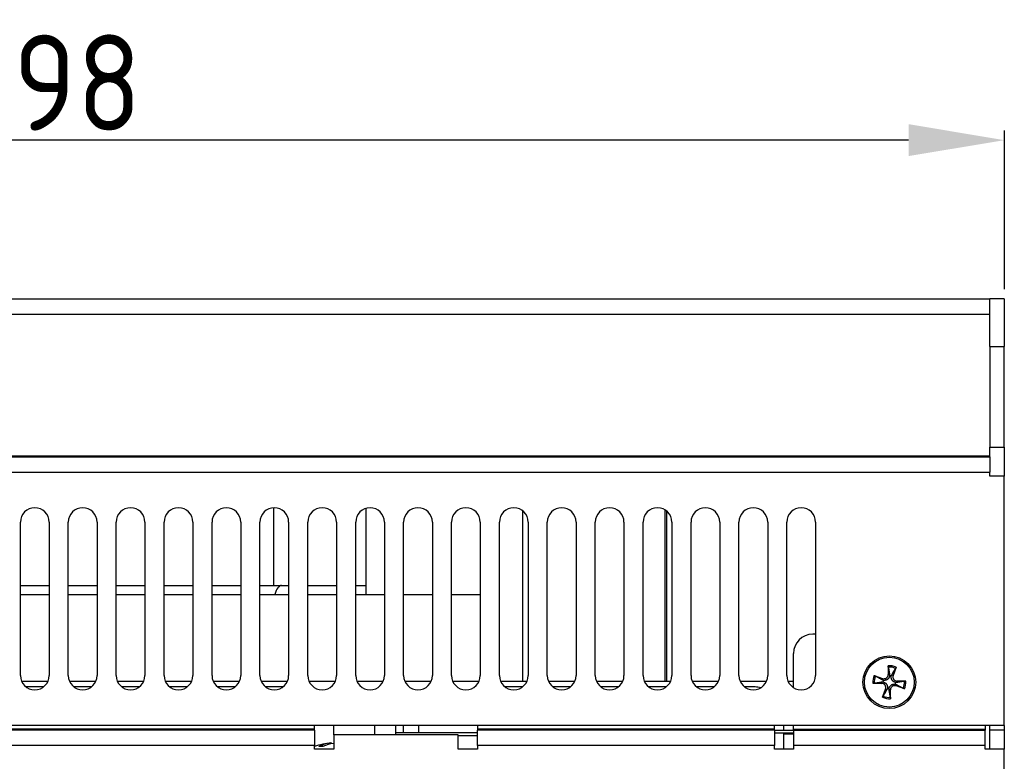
# Model space of a CAD drawing. Extents: x 2664 to 3343, y -1898 to 249.
# Tile 6 of 91: x 3012 to 3115, y -1803 to -1725. Entities that reach past the tile are written whole.
import ezdxf

# ---------------------------------------------------------------- set-up
doc = ezdxf.new("R2010")
doc.units = 0
doc.layers.get('0').update_dxf_attribs({"linetype": 'CONTINUOUS'})
doc.layers.get('DEFPOINTS').update_dxf_attribs({"color": 8, "linetype": 'CONTINUOUS'})
doc.layers.add('可見__ISO_', color=7, linetype='CONTINUOUS')
doc.layers.add('窄部可見__ISO_', color=7, linetype='CONTINUOUS')
doc.styles.add('DIMEMSIONS', font='isocp.shx', dxfattribs={"bigfont": 'chineset.shx'})
doc.dimstyles.new('ISO-25', dxfattribs={"dimtxt": 5, "dimasz": 5, "dimexe": 1, "dimexo": 1, "dimgap": 1, "dimtad": 1, "dimtxsty": 'DIMEMSIONS', "dimcen": 0, "dimclrd": 2, "dimclre": 2, "dimclrt": 2, "dimazin": 3, "dimtfac": 1, "dimtmove": 0, "dimatfit": 3})

# ---------------------------------------------------------------- blocks, each defined once
blk = doc.blocks.new('*D11')
at = {"color": 2}
for p, q in [((2916.83, -1754.93), (2916.83, -1736.95)), ((3114.83, -1753.49), (3114.83, -1736.95)), ((3104.83, -1737.95), (2926.83, -1737.95))]:
    blk.add_line(p, q, dxfattribs=at)
for points in [[(2926.83, -1736.28), (2926.83, -1739.61), (2916.83, -1737.95)], [(3104.83, -1736.28), (3104.83, -1739.61), (3114.83, -1737.95)]]:
    blk.add_solid(points, dxfattribs=at)
at = {"layer": 'DEFPOINTS', "color": 0}
for p in [(2916.83, -1737.95), (3114.83, -1754.49), (2916.83, -1755.93)]:
    blk.add_point(p, dxfattribs=at)
at = {"color": 2, "insert": (3015.83, -1731.95), "char_height": 10, "attachment_point": 5, "style": 'DIMEMSIONS'}
blk.add_mtext('198', dxfattribs=at)

msp = doc.modelspace()

# ---------------------------------------------------------------- linework, layer by layer
at = {"layer": '可見__ISO_'}
for p, q in [((2936.326, -1754.486), (3113.326, -1754.486)), ((3114.826, -1754.486), (3113.326, -1754.486)), ((3113.326, -1759.486), (3113.326, -1754.486)), ((3114.826, -1754.486), (3114.826, -1759.486)), ((3113.326, -1759.486), (3113.326, -1769.986)), ((3114.826, -1769.986), (3114.826, -1759.486)), ((3113.326, -1769.986), (3114.826, -1769.986)), ((3113.326, -1770.986), (3113.326, -1769.986)), ((3114.826, -1769.986), (3114.826, -1772.986)), ((2936.326, -1770.986), (3113.326, -1770.986)), ((3113.326, -1770.986), (3113.326, -1772.586)), ((3113.326, -1772.986), (3113.326, -1772.586)), ((3114.826, -1772.986), (3113.326, -1772.986)), ((3114.826, -1798.986), (3114.826, -1772.986)), ((3038.576, -1784.386), (3038.576, -1776.287)), ((3048.227, -1785.336), (3048.227, -1776.34)), ((3064.577, -1794.386), (3064.577, -1776.626)), ((3079.427, -1794.386), (3079.427, -1776.518)), ((3079.618, -1794.386), (3079.618, -1776.661)), ((3012.126, -1793.786), (3012.126, -1777.786)), ((3015.126, -1777.786), (3015.126, -1793.786)), ((3017.126, -1793.786), (3017.126, -1777.786)), ((3020.126, -1777.786), (3020.126, -1793.786)), ((3022.126, -1793.786), (3022.126, -1777.786)), ((3025.126, -1777.786), (3025.126, -1793.786)), ((3027.126, -1793.786), (3027.126, -1777.786)), ((3030.126, -1777.786), (3030.126, -1793.786)), ((3032.126, -1793.786), (3032.126, -1777.786)), ((3035.126, -1777.786), (3035.126, -1793.786)), ((3037.126, -1793.786), (3037.126, -1777.786)), ((3040.126, -1777.786), (3040.126, -1793.786)), ((3042.126, -1793.786), (3042.126, -1777.786)), ((3045.126, -1777.786), (3045.126, -1793.786)), ((3047.126, -1793.786), (3047.126, -1777.786)), ((3050.126, -1777.786), (3050.126, -1793.786)), ((3052.126, -1793.786), (3052.126, -1777.786)), ((3055.126, -1777.786), (3055.126, -1793.786)), ((3057.126, -1793.786), (3057.126, -1777.786)), ((3060.126, -1777.786), (3060.126, -1793.786)), ((3062.126, -1793.786), (3062.126, -1777.786)), ((3065.126, -1777.786), (3065.126, -1793.786)), ((3067.126, -1793.786), (3067.126, -1777.786)), ((3070.126, -1777.786), (3070.126, -1793.786)), ((3072.126, -1793.786), (3072.126, -1777.786)), ((3075.126, -1777.786), (3075.126, -1793.786)), ((3077.126, -1793.786), (3077.126, -1777.786)), ((3080.126, -1777.786), (3080.126, -1793.786)), ((3082.126, -1793.786), (3082.126, -1777.786)), ((3085.126, -1777.786), (3085.126, -1793.786)), ((3087.126, -1793.786), (3087.126, -1777.786)), ((3090.126, -1777.786), (3090.126, -1793.786)), ((3092.126, -1793.786), (3092.126, -1777.786)), ((3095.126, -1777.786), (3095.126, -1793.786)), ((3012.126, -1784.386), (3015.126, -1784.386)), ((3017.126, -1784.386), (3020.126, -1784.386)), ((3022.126, -1784.386), (3025.126, -1784.386)), ((3027.126, -1784.386), (3030.126, -1784.386)), ((3032.126, -1784.386), (3035.126, -1784.386)), ((3037.126, -1784.386), (3039.396, -1784.386)), ((3039.396, -1784.386), (3040.126, -1784.386)), ((3042.126, -1784.386), (3045.126, -1784.386)), ((3047.126, -1784.386), (3048.227, -1784.386)), ((3012.126, -1785.336), (3015.126, -1785.336)), ((3017.126, -1785.336), (3020.126, -1785.336)), ((3022.126, -1785.336), (3025.126, -1785.336)), ((3027.126, -1785.336), (3030.126, -1785.336)), ((3032.126, -1785.336), (3035.126, -1785.336)), ((3037.126, -1785.336), (3040.126, -1785.336)), ((3042.126, -1785.336), (3045.126, -1785.336)), ((3047.126, -1785.336), (3050.126, -1785.336)), ((3052.126, -1785.336), (3055.126, -1785.336)), ((3057.126, -1785.336), (3060.126, -1785.336)), ((3095.126, -1789.486), (3094.826, -1789.486)), ((3092.826, -1795.055), (3092.826, -1791.486)), ((3102.715, -1792.767), (3102.706, -1793.682)), ((3103.525, -1792.911), (3103.217, -1793.773)), ((3012.251, -1794.386), (3015.001, -1794.386)), ((3017.251, -1794.386), (3020.001, -1794.386)), ((3022.251, -1794.386), (3025.001, -1794.386)), ((3027.251, -1794.386), (3030.001, -1794.386)), ((3032.251, -1794.386), (3035.001, -1794.386)), ((3037.251, -1794.386), (3040.001, -1794.386)), ((3042.251, -1794.386), (3045.001, -1794.386)), ((3047.251, -1794.386), (3050.001, -1794.386)), ((3052.251, -1794.386), (3055.001, -1794.386)), ((3057.251, -1794.386), (3060.001, -1794.386)), ((3062.251, -1794.386), (3065.001, -1794.386)), ((3067.251, -1794.386), (3070.001, -1794.386)), ((3072.251, -1794.386), (3075.001, -1794.386)), ((3077.251, -1794.386), (3080.001, -1794.386)), ((3082.251, -1794.386), (3085.001, -1794.386)), ((3087.251, -1794.386), (3090.001, -1794.386)), ((3092.251, -1794.386), (3092.826, -1794.386)), ((3101.251, -1793.787), (3102.114, -1794.095)), ((3104.545, -1794.375), (3103.63, -1794.366)), ((3014.526, -1794.986), (3012.726, -1794.986)), ((3019.526, -1794.986), (3017.726, -1794.986)), ((3024.526, -1794.986), (3022.726, -1794.986)), ((3029.526, -1794.986), (3027.726, -1794.986)), ((3034.526, -1794.986), (3032.726, -1794.986)), ((3039.526, -1794.986), (3037.726, -1794.986)), ((3064.526, -1794.986), (3062.726, -1794.986)), ((3069.526, -1794.986), (3067.726, -1794.986)), ((3074.526, -1794.986), (3072.726, -1794.986)), ((3079.526, -1794.986), (3077.726, -1794.986)), ((3084.526, -1794.986), (3082.726, -1794.986)), ((3088.826, -1794.986), (3087.726, -1794.986)), ((3101.107, -1794.597), (3102.022, -1794.606)), ((3102.127, -1796.061), (3102.436, -1795.198)), ((3102.937, -1796.205), (3102.946, -1795.289)), ((3104.401, -1795.184), (3103.539, -1794.876)), ((3114.826, -1798.986), (2936.326, -1798.986)), ((3042.826, -1799.486), (2989.826, -1799.486)), ((3042.826, -1799.386), (3042.826, -1798.986)), ((3042.826, -1799.486), (3042.826, -1799.386)), ((3042.826, -1799.486), (3042.826, -1801.086)), ((3051.326, -1799.986), (3051.326, -1798.986)), ((3052.126, -1799.767), (3052.126, -1798.986)), ((3053.719, -1799.767), (3053.719, -1798.986)), ((3059.826, -1798.986), (3059.826, -1799.386)), ((3059.826, -1799.386), (3059.826, -1799.486)), ((3059.826, -1801.086), (3059.826, -1799.486)), ((3090.826, -1799.486), (3059.826, -1799.486)), ((3090.826, -1799.386), (3090.826, -1798.986)), ((3090.826, -1799.486), (3090.826, -1799.386)), ((3090.826, -1799.486), (3090.826, -1801.086)), ((3090.826, -1799.486), (3092.826, -1799.486)), ((3091.826, -1799.486), (3091.826, -1798.986)), ((3092.826, -1799.386), (3092.826, -1798.986)), ((3092.826, -1799.486), (3092.826, -1799.386)), ((3092.826, -1799.486), (3092.826, -1801.086)), ((3092.826, -1799.486), (3112.826, -1799.486)), ((3112.826, -1798.986), (3112.826, -1799.386)), ((3112.826, -1799.386), (3112.826, -1799.486)), ((3112.826, -1801.086), (3112.826, -1799.486)), ((3113.326, -1799.486), (3113.326, -1798.986)), ((3114.826, -1799.486), (3113.326, -1799.486)), ((3113.326, -1801.486), (3113.326, -1799.486)), ((3114.826, -1798.986), (3114.826, -1799.486)), ((3114.826, -1799.486), (3114.826, -1801.486)), ((3057.826, -1799.986), (3044.826, -1799.986)), ((3044.826, -1799.986), (3044.826, -1801.486)), ((3059.826, -1799.767), (3051.326, -1799.767)), ((3057.826, -1801.486), (3057.826, -1799.986)), ((3059.826, -1800.067), (3057.826, -1800.067)), ((3092.826, -1799.786), (3090.826, -1799.786)), ((3091.826, -1801.486), (3091.826, -1799.786)), ((3042.826, -1801.486), (3042.826, -1801.086)), ((3044.826, -1801.486), (3042.826, -1801.486)), ((3043.705, -1801.172), (3043.338, -1801.172)), ((3044.566, -1800.822), (3044.574, -1800.911)), ((3059.826, -1801.486), (3057.826, -1801.486)), ((3059.826, -1801.086), (3059.826, -1801.486)), ((3090.826, -1801.486), (3090.826, -1801.086)), ((3092.826, -1801.486), (3090.826, -1801.486)), ((3092.826, -1801.086), (3092.826, -1801.486)), ((3112.826, -1801.486), (3112.826, -1801.086)), ((3114.826, -1801.486), (3112.826, -1801.486)), ((3114.826, -1859.886), (3114.826, -1801.486))]:
    msp.add_line(p, q, dxfattribs=at)
at = {"layer": '可見__ISO_', "flags": 128}
for points in [[(3102.721, -1792.908), (3102.721, -1792.904), (3102.72, -1792.901), (3102.72, -1792.897), (3102.719, -1792.892), (3102.719, -1792.888), (3102.718, -1792.883), (3102.718, -1792.878), (3102.717, -1792.873), (3102.717, -1792.868), (3102.717, -1792.862), (3102.716, -1792.856), (3102.716, -1792.849), (3102.716, -1792.843), (3102.716, -1792.837), (3102.715, -1792.83), (3102.715, -1792.824), (3102.715, -1792.817), (3102.715, -1792.81), (3102.715, -1792.803), (3102.715, -1792.796), (3102.715, -1792.788), (3102.715, -1792.781), (3102.715, -1792.774), (3102.715, -1792.767)], [(3102.721, -1792.908), (3102.729, -1792.953), (3102.736, -1792.996), (3102.743, -1793.038), (3102.75, -1793.079), (3102.756, -1793.118), (3102.763, -1793.156), (3102.769, -1793.193), (3102.775, -1793.229), (3102.781, -1793.264), (3102.786, -1793.297), (3102.792, -1793.33), (3102.797, -1793.362), (3102.802, -1793.393), (3102.807, -1793.423), (3102.812, -1793.452), (3102.817, -1793.481), (3102.821, -1793.508), (3102.826, -1793.535), (3102.83, -1793.562), (3102.834, -1793.587), (3102.838, -1793.612), (3102.842, -1793.637), (3102.846, -1793.66), (3102.85, -1793.684)], [(3103.081, -1793.725), (3103.092, -1793.704), (3103.104, -1793.683), (3103.116, -1793.662), (3103.129, -1793.64), (3103.142, -1793.617), (3103.155, -1793.594), (3103.168, -1793.57), (3103.182, -1793.546), (3103.197, -1793.521), (3103.211, -1793.495), (3103.226, -1793.468), (3103.242, -1793.441), (3103.258, -1793.413), (3103.274, -1793.384), (3103.291, -1793.355), (3103.309, -1793.324), (3103.327, -1793.293), (3103.345, -1793.26), (3103.364, -1793.226), (3103.384, -1793.192), (3103.404, -1793.156), (3103.426, -1793.119), (3103.447, -1793.081), (3103.47, -1793.041)], [(3103.525, -1792.911), (3103.522, -1792.918), (3103.52, -1792.924), (3103.517, -1792.931), (3103.515, -1792.938), (3103.512, -1792.945), (3103.51, -1792.952), (3103.507, -1792.958), (3103.505, -1792.965), (3103.502, -1792.971), (3103.5, -1792.976), (3103.497, -1792.982), (3103.495, -1792.988), (3103.492, -1792.994), (3103.49, -1793), (3103.488, -1793.005), (3103.485, -1793.01), (3103.483, -1793.015), (3103.481, -1793.019), (3103.479, -1793.023), (3103.477, -1793.027), (3103.475, -1793.031), (3103.473, -1793.035), (3103.472, -1793.038), (3103.47, -1793.041)], [(3101.251, -1793.787), (3101.258, -1793.79), (3101.265, -1793.792), (3101.271, -1793.795), (3101.278, -1793.797), (3101.285, -1793.8), (3101.292, -1793.802), (3101.299, -1793.805), (3101.305, -1793.807), (3101.311, -1793.81), (3101.317, -1793.812), (3101.323, -1793.815), (3101.329, -1793.817), (3101.334, -1793.819), (3101.34, -1793.822), (3101.345, -1793.824), (3101.35, -1793.826), (3101.355, -1793.829), (3101.359, -1793.831), (3101.364, -1793.833), (3101.368, -1793.835), (3101.372, -1793.837), (3101.375, -1793.838), (3101.379, -1793.84), (3101.382, -1793.842)], [(3102.065, -1794.231), (3102.044, -1794.22), (3102.024, -1794.208), (3102.002, -1794.195), (3101.98, -1794.183), (3101.957, -1794.17), (3101.934, -1794.157), (3101.91, -1794.143), (3101.886, -1794.129), (3101.861, -1794.115), (3101.835, -1794.101), (3101.809, -1794.085), (3101.781, -1794.07), (3101.753, -1794.054), (3101.725, -1794.038), (3101.695, -1794.021), (3101.664, -1794.003), (3101.633, -1793.985), (3101.6, -1793.967), (3101.567, -1793.947), (3101.532, -1793.928), (3101.496, -1793.907), (3101.459, -1793.886), (3101.421, -1793.864), (3101.382, -1793.842)], [(3102.193, -1794.286), (3102.187, -1794.284), (3102.182, -1794.282), (3102.176, -1794.281), (3102.171, -1794.279), (3102.166, -1794.277), (3102.16, -1794.275), (3102.155, -1794.273), (3102.15, -1794.271), (3102.144, -1794.269), (3102.139, -1794.267), (3102.134, -1794.265), (3102.128, -1794.263), (3102.123, -1794.26), (3102.118, -1794.258), (3102.112, -1794.255), (3102.107, -1794.253), (3102.102, -1794.251), (3102.096, -1794.248), (3102.091, -1794.245), (3102.086, -1794.243), (3102.081, -1794.24), (3102.075, -1794.237), (3102.07, -1794.234), (3102.065, -1794.231)], [(3102.857, -1793.822), (3102.849, -1793.858), (3102.839, -1793.893), (3102.827, -1793.927), (3102.812, -1793.962), (3102.795, -1793.995), (3102.777, -1794.027), (3102.756, -1794.058), (3102.733, -1794.087), (3102.708, -1794.116), (3102.681, -1794.143), (3102.652, -1794.168), (3102.621, -1794.191), (3102.588, -1794.213), (3102.554, -1794.231), (3102.519, -1794.247), (3102.484, -1794.261), (3102.449, -1794.272), (3102.412, -1794.281), (3102.376, -1794.287), (3102.339, -1794.292), (3102.302, -1794.293), (3102.265, -1794.293), (3102.229, -1794.29), (3102.193, -1794.286)], [(3102.85, -1793.684), (3102.851, -1793.69), (3102.852, -1793.695), (3102.853, -1793.701), (3102.854, -1793.707), (3102.854, -1793.713), (3102.855, -1793.719), (3102.856, -1793.725), (3102.856, -1793.731), (3102.857, -1793.737), (3102.857, -1793.742), (3102.857, -1793.748), (3102.858, -1793.754), (3102.858, -1793.76), (3102.858, -1793.766), (3102.858, -1793.771), (3102.858, -1793.777), (3102.858, -1793.783), (3102.858, -1793.788), (3102.858, -1793.794), (3102.858, -1793.8), (3102.858, -1793.805), (3102.858, -1793.811), (3102.858, -1793.817), (3102.857, -1793.822)], [(3103.49, -1794.517), (3103.454, -1794.509), (3103.419, -1794.499), (3103.384, -1794.486), (3103.35, -1794.472), (3103.317, -1794.455), (3103.285, -1794.437), (3103.254, -1794.416), (3103.224, -1794.393), (3103.196, -1794.368), (3103.169, -1794.341), (3103.144, -1794.312), (3103.12, -1794.281), (3103.099, -1794.248), (3103.08, -1794.214), (3103.064, -1794.179), (3103.051, -1794.144), (3103.04, -1794.108), (3103.031, -1794.072), (3103.024, -1794.036), (3103.02, -1793.999), (3103.018, -1793.962), (3103.019, -1793.925), (3103.021, -1793.888), (3103.026, -1793.852)], [(3103.026, -1793.852), (3103.028, -1793.847), (3103.029, -1793.842), (3103.031, -1793.836), (3103.033, -1793.831), (3103.035, -1793.826), (3103.037, -1793.82), (3103.039, -1793.815), (3103.041, -1793.81), (3103.043, -1793.804), (3103.045, -1793.799), (3103.047, -1793.794), (3103.049, -1793.788), (3103.052, -1793.783), (3103.054, -1793.778), (3103.056, -1793.772), (3103.059, -1793.767), (3103.061, -1793.762), (3103.064, -1793.756), (3103.067, -1793.751), (3103.069, -1793.746), (3103.072, -1793.74), (3103.075, -1793.735), (3103.078, -1793.73), (3103.081, -1793.725)], [(3104.404, -1794.381), (3104.359, -1794.388), (3104.316, -1794.396), (3104.274, -1794.403), (3104.233, -1794.409), (3104.194, -1794.416), (3104.156, -1794.422), (3104.119, -1794.429), (3104.083, -1794.435), (3104.048, -1794.44), (3104.015, -1794.446), (3103.982, -1794.451), (3103.95, -1794.457), (3103.919, -1794.462), (3103.889, -1794.467), (3103.86, -1794.472), (3103.831, -1794.476), (3103.804, -1794.481), (3103.777, -1794.485), (3103.75, -1794.49), (3103.725, -1794.494), (3103.7, -1794.498), (3103.675, -1794.502), (3103.651, -1794.506), (3103.628, -1794.51)], [(3104.404, -1794.381), (3104.407, -1794.38), (3104.411, -1794.38), (3104.415, -1794.379), (3104.42, -1794.379), (3104.424, -1794.378), (3104.429, -1794.378), (3104.434, -1794.378), (3104.439, -1794.377), (3104.444, -1794.377), (3104.45, -1794.377), (3104.456, -1794.376), (3104.462, -1794.376), (3104.469, -1794.376), (3104.475, -1794.375), (3104.482, -1794.375), (3104.488, -1794.375), (3104.495, -1794.375), (3104.502, -1794.375), (3104.509, -1794.375), (3104.516, -1794.375), (3104.524, -1794.375), (3104.531, -1794.375), (3104.538, -1794.375), (3104.545, -1794.375)], [(3101.248, -1794.591), (3101.245, -1794.591), (3101.241, -1794.592), (3101.237, -1794.592), (3101.232, -1794.593), (3101.228, -1794.593), (3101.223, -1794.594), (3101.218, -1794.594), (3101.213, -1794.594), (3101.208, -1794.595), (3101.202, -1794.595), (3101.196, -1794.595), (3101.19, -1794.596), (3101.183, -1794.596), (3101.177, -1794.596), (3101.17, -1794.596), (3101.164, -1794.597), (3101.157, -1794.597), (3101.15, -1794.597), (3101.143, -1794.597), (3101.136, -1794.597), (3101.128, -1794.597), (3101.121, -1794.597), (3101.114, -1794.597), (3101.107, -1794.597)], [(3101.248, -1794.591), (3101.293, -1794.583), (3101.336, -1794.576), (3101.378, -1794.569), (3101.419, -1794.562), (3101.458, -1794.556), (3101.496, -1794.549), (3101.533, -1794.543), (3101.569, -1794.537), (3101.604, -1794.531), (3101.637, -1794.526), (3101.67, -1794.52), (3101.702, -1794.515), (3101.733, -1794.51), (3101.763, -1794.505), (3101.792, -1794.5), (3101.821, -1794.495), (3101.849, -1794.491), (3101.876, -1794.486), (3101.902, -1794.482), (3101.927, -1794.478), (3101.952, -1794.473), (3101.977, -1794.469), (3102.001, -1794.465), (3102.024, -1794.462)], [(3102.024, -1794.462), (3102.03, -1794.461), (3102.036, -1794.46), (3102.042, -1794.459), (3102.047, -1794.458), (3102.053, -1794.457), (3102.059, -1794.457), (3102.065, -1794.456), (3102.071, -1794.456), (3102.077, -1794.455), (3102.083, -1794.455), (3102.088, -1794.454), (3102.094, -1794.454), (3102.1, -1794.454), (3102.106, -1794.454), (3102.111, -1794.454), (3102.117, -1794.453), (3102.123, -1794.453), (3102.129, -1794.453), (3102.134, -1794.453), (3102.14, -1794.454), (3102.146, -1794.454), (3102.151, -1794.454), (3102.157, -1794.454), (3102.162, -1794.455)], [(3102.162, -1794.455), (3102.198, -1794.463), (3102.233, -1794.473), (3102.268, -1794.485), (3102.302, -1794.5), (3102.335, -1794.516), (3102.367, -1794.535), (3102.398, -1794.556), (3102.428, -1794.579), (3102.456, -1794.604), (3102.483, -1794.631), (3102.508, -1794.66), (3102.532, -1794.691), (3102.553, -1794.724), (3102.572, -1794.758), (3102.588, -1794.792), (3102.601, -1794.828), (3102.612, -1794.863), (3102.621, -1794.9), (3102.628, -1794.936), (3102.632, -1794.973), (3102.634, -1795.01), (3102.633, -1795.047), (3102.631, -1795.083), (3102.626, -1795.119)], [(3102.571, -1795.247), (3102.56, -1795.267), (3102.548, -1795.288), (3102.536, -1795.31), (3102.523, -1795.332), (3102.51, -1795.354), (3102.497, -1795.378), (3102.484, -1795.401), (3102.47, -1795.426), (3102.455, -1795.451), (3102.441, -1795.477), (3102.426, -1795.503), (3102.41, -1795.53), (3102.394, -1795.558), (3102.378, -1795.587), (3102.361, -1795.617), (3102.343, -1795.648), (3102.325, -1795.679), (3102.307, -1795.712), (3102.288, -1795.745), (3102.268, -1795.78), (3102.248, -1795.816), (3102.226, -1795.852), (3102.205, -1795.891), (3102.182, -1795.93)], [(3102.626, -1795.119), (3102.624, -1795.125), (3102.623, -1795.13), (3102.621, -1795.135), (3102.619, -1795.141), (3102.617, -1795.146), (3102.615, -1795.151), (3102.613, -1795.157), (3102.611, -1795.162), (3102.609, -1795.167), (3102.607, -1795.173), (3102.605, -1795.178), (3102.603, -1795.183), (3102.6, -1795.189), (3102.598, -1795.194), (3102.596, -1795.199), (3102.593, -1795.205), (3102.591, -1795.21), (3102.588, -1795.215), (3102.586, -1795.221), (3102.583, -1795.226), (3102.58, -1795.231), (3102.577, -1795.236), (3102.574, -1795.242), (3102.571, -1795.247)], [(3102.802, -1795.288), (3102.801, -1795.282), (3102.8, -1795.276), (3102.799, -1795.27), (3102.798, -1795.264), (3102.798, -1795.258), (3102.797, -1795.253), (3102.796, -1795.247), (3102.796, -1795.241), (3102.795, -1795.235), (3102.795, -1795.229), (3102.795, -1795.223), (3102.794, -1795.218), (3102.794, -1795.212), (3102.794, -1795.206), (3102.794, -1795.2), (3102.794, -1795.195), (3102.794, -1795.189), (3102.794, -1795.183), (3102.794, -1795.178), (3102.794, -1795.172), (3102.794, -1795.166), (3102.794, -1795.161), (3102.794, -1795.155), (3102.795, -1795.149)], [(3102.795, -1795.149), (3102.803, -1795.114), (3102.813, -1795.079), (3102.825, -1795.044), (3102.84, -1795.01), (3102.857, -1794.977), (3102.875, -1794.945), (3102.896, -1794.914), (3102.919, -1794.884), (3102.944, -1794.856), (3102.971, -1794.829), (3103, -1794.804), (3103.031, -1794.78), (3103.064, -1794.759), (3103.098, -1794.74), (3103.133, -1794.724), (3103.168, -1794.711), (3103.204, -1794.7), (3103.24, -1794.691), (3103.276, -1794.684), (3103.313, -1794.68), (3103.35, -1794.678), (3103.387, -1794.679), (3103.423, -1794.681), (3103.46, -1794.686)], [(3102.931, -1796.064), (3102.923, -1796.019), (3102.916, -1795.975), (3102.909, -1795.934), (3102.902, -1795.893), (3102.896, -1795.854), (3102.889, -1795.816), (3102.883, -1795.779), (3102.877, -1795.743), (3102.872, -1795.708), (3102.866, -1795.674), (3102.86, -1795.642), (3102.855, -1795.61), (3102.85, -1795.579), (3102.845, -1795.549), (3102.84, -1795.52), (3102.835, -1795.491), (3102.831, -1795.463), (3102.826, -1795.436), (3102.822, -1795.41), (3102.818, -1795.384), (3102.814, -1795.359), (3102.81, -1795.335), (3102.806, -1795.311), (3102.802, -1795.288)], [(3103.46, -1794.686), (3103.465, -1794.688), (3103.47, -1794.689), (3103.476, -1794.691), (3103.481, -1794.693), (3103.486, -1794.695), (3103.492, -1794.697), (3103.497, -1794.698), (3103.502, -1794.7), (3103.508, -1794.703), (3103.513, -1794.705), (3103.518, -1794.707), (3103.524, -1794.709), (3103.529, -1794.711), (3103.534, -1794.714), (3103.54, -1794.716), (3103.545, -1794.719), (3103.55, -1794.721), (3103.556, -1794.724), (3103.561, -1794.726), (3103.566, -1794.729), (3103.571, -1794.732), (3103.577, -1794.735), (3103.582, -1794.737), (3103.587, -1794.74)], [(3103.628, -1794.51), (3103.622, -1794.511), (3103.616, -1794.512), (3103.61, -1794.513), (3103.605, -1794.513), (3103.599, -1794.514), (3103.593, -1794.515), (3103.587, -1794.515), (3103.581, -1794.516), (3103.575, -1794.516), (3103.569, -1794.517), (3103.564, -1794.517), (3103.558, -1794.517), (3103.552, -1794.518), (3103.546, -1794.518), (3103.541, -1794.518), (3103.535, -1794.518), (3103.529, -1794.518), (3103.523, -1794.518), (3103.518, -1794.518), (3103.512, -1794.518), (3103.506, -1794.518), (3103.501, -1794.518), (3103.495, -1794.517), (3103.49, -1794.517)], [(3103.587, -1794.74), (3103.608, -1794.752), (3103.629, -1794.764), (3103.65, -1794.776), (3103.672, -1794.789), (3103.695, -1794.802), (3103.718, -1794.815), (3103.742, -1794.828), (3103.766, -1794.842), (3103.791, -1794.856), (3103.817, -1794.871), (3103.843, -1794.886), (3103.871, -1794.902), (3103.899, -1794.918), (3103.927, -1794.934), (3103.957, -1794.951), (3103.988, -1794.968), (3104.019, -1794.986), (3104.052, -1795.005), (3104.085, -1795.024), (3104.12, -1795.044), (3104.156, -1795.064), (3104.193, -1795.085), (3104.231, -1795.107), (3104.27, -1795.13)], [(3104.401, -1795.184), (3104.394, -1795.182), (3104.387, -1795.18), (3104.381, -1795.177), (3104.374, -1795.174), (3104.367, -1795.172), (3104.36, -1795.169), (3104.354, -1795.167), (3104.347, -1795.164), (3104.341, -1795.162), (3104.335, -1795.16), (3104.329, -1795.157), (3104.323, -1795.155), (3104.318, -1795.152), (3104.312, -1795.15), (3104.307, -1795.147), (3104.302, -1795.145), (3104.297, -1795.143), (3104.293, -1795.141), (3104.288, -1795.139), (3104.284, -1795.137), (3104.28, -1795.135), (3104.277, -1795.133), (3104.273, -1795.131), (3104.27, -1795.13)], [(3102.127, -1796.061), (3102.13, -1796.054), (3102.132, -1796.047), (3102.135, -1796.04), (3102.137, -1796.033), (3102.14, -1796.027), (3102.143, -1796.02), (3102.145, -1796.013), (3102.148, -1796.007), (3102.15, -1796.001), (3102.152, -1795.995), (3102.155, -1795.989), (3102.157, -1795.983), (3102.16, -1795.978), (3102.162, -1795.972), (3102.164, -1795.967), (3102.167, -1795.962), (3102.169, -1795.957), (3102.171, -1795.953), (3102.173, -1795.948), (3102.175, -1795.944), (3102.177, -1795.94), (3102.179, -1795.937), (3102.18, -1795.933), (3102.182, -1795.93)], [(3102.931, -1796.064), (3102.931, -1796.067), (3102.932, -1796.071), (3102.932, -1796.075), (3102.933, -1796.079), (3102.933, -1796.084), (3102.934, -1796.089), (3102.934, -1796.093), (3102.935, -1796.099), (3102.935, -1796.104), (3102.935, -1796.11), (3102.936, -1796.116), (3102.936, -1796.122), (3102.936, -1796.129), (3102.936, -1796.135), (3102.937, -1796.141), (3102.937, -1796.148), (3102.937, -1796.155), (3102.937, -1796.162), (3102.937, -1796.169), (3102.937, -1796.176), (3102.937, -1796.183), (3102.937, -1796.191), (3102.937, -1796.198), (3102.937, -1796.205)], [(3043.312, -1801.178), (3043.313, -1801.177), (3043.314, -1801.177), (3043.315, -1801.176), (3043.316, -1801.176), (3043.317, -1801.176), (3043.318, -1801.175), (3043.319, -1801.175), (3043.32, -1801.174), (3043.322, -1801.174), (3043.323, -1801.174), (3043.324, -1801.174), (3043.325, -1801.173), (3043.326, -1801.173), (3043.327, -1801.173), (3043.328, -1801.173), (3043.33, -1801.172), (3043.331, -1801.172), (3043.332, -1801.172), (3043.333, -1801.172), (3043.334, -1801.172), (3043.335, -1801.172), (3043.336, -1801.172), (3043.337, -1801.172), (3043.338, -1801.172)], [(3044.566, -1800.822), (3044.566, -1800.822), (3044.565, -1800.822), (3044.564, -1800.822), (3044.563, -1800.822), (3044.561, -1800.822), (3044.559, -1800.823), (3044.557, -1800.823), (3044.554, -1800.823), (3044.551, -1800.824), (3044.547, -1800.824), (3044.543, -1800.825), (3044.539, -1800.825), (3044.534, -1800.826), (3044.529, -1800.826), (3044.524, -1800.827), (3044.518, -1800.828), (3044.512, -1800.829), (3044.505, -1800.829), (3044.498, -1800.83), (3044.491, -1800.831), (3044.484, -1800.832), (3044.476, -1800.833), (3044.468, -1800.834), (3044.46, -1800.835)]]:
    msp.add_lwpolyline(points, dxfattribs=at)
at = {"layer": '可見__ISO_'}
for radius in [2.75, 2.6]:
    msp.add_circle((3102.826, -1794.486), radius, dxfattribs=at)
for centre, radius, start, end in [((3013.626, -1777.786), 1.5, 0, 180), ((3018.626, -1777.786), 1.5, 0, 180), ((3023.626, -1777.786), 1.5, 0, 180), ((3028.626, -1777.786), 1.5, 0, 180), ((3033.626, -1777.786), 1.5, 0, 180), ((3038.626, -1777.786), 1.5, 0, 180), ((3043.626, -1777.786), 1.5, 0, 180), ((3048.626, -1777.786), 1.5, 0, 180), ((3053.626, -1777.786), 1.5, 0, 180), ((3058.626, -1777.786), 1.5, 0, 180), ((3063.626, -1777.786), 1.5, 0, 180), ((3068.626, -1777.786), 1.5, 0, 180), ((3073.626, -1777.786), 1.5, 0, 180), ((3078.626, -1777.786), 1.5, 0, 180), ((3083.626, -1777.786), 1.5, 0, 180), ((3088.626, -1777.786), 1.5, 0, 180), ((3093.626, -1777.786), 1.5, 0, 180), ((3094.826, -1791.486), 2, 90, 180), ((3013.626, -1793.786), 1.5, 180, 0), ((3018.626, -1793.786), 1.5, 180, 0), ((3023.626, -1793.786), 1.5, 180, 0), ((3028.626, -1793.786), 1.5, 180, 0), ((3033.626, -1793.786), 1.5, 180, 0), ((3038.626, -1793.786), 1.5, 180, 0), ((3043.626, -1793.786), 1.5, 180, 0), ((3048.626, -1793.786), 1.5, 180, 0), ((3053.626, -1793.786), 1.5, 180, 0), ((3058.626, -1793.786), 1.5, 180, 0), ((3063.626, -1793.786), 1.5, 180, 0), ((3068.626, -1793.786), 1.5, 180, 0), ((3073.626, -1793.786), 1.5, 180, 0), ((3078.626, -1793.786), 1.5, 180, 0), ((3083.626, -1793.786), 1.5, 180, 0), ((3088.626, -1793.786), 1.5, 180, 0), ((3093.626, -1793.786), 1.5, 180, 0), ((3102.263, -1793.678), 0.443, 250.3363, 359.43936), ((3102.826, -1794.486), 0.664, 162.46935, 177.30631), ((3102.826, -1794.486), 0.664, 72.46935, 87.30631), ((3103.634, -1793.922), 0.443, 160.3363, 269.43936), ((3088.826, -1796.986), 2, 73.29691, 90), ((3102.018, -1795.049), 0.443, 340.3363, 89.43936), ((3102.826, -1794.486), 0.664, 252.46935, 267.30631), ((3103.389, -1795.294), 0.443, 70.3363, 179.43936), ((3102.826, -1794.486), 0.664, 342.46935, 357.30631), ((3045.326, -1808.786), 8, 95.48679, 108.20996)]:
    msp.add_arc(centre, radius, start, end, dxfattribs=at)
for centre, major_axis, ratio, start_param, end_param in [((3039.396, -1786.386), (0, -2), 0.4142136, 3.1415927, 4.1596739), ((3045.48, -1808.767), (-0.966, 7.938), 0.6927434, 0.0097571, 0.2248681), ((3045.194, -1808.767), (1.123, 7.918), 0.7840863, 0.2372998, 0.4197589)]:
    msp.add_ellipse(centre, major_axis=major_axis, ratio=ratio, start_param=start_param, end_param=end_param, dxfattribs=at)
at = {"layer": '窄部可見__ISO_'}
for p, q in [((2936.326, -1756.086), (3113.326, -1756.086)), ((3113.326, -1759.486), (3114.826, -1759.486)), ((2936.326, -1770.886), (3113.326, -1770.886)), ((2936.326, -1772.586), (3113.326, -1772.586)), ((3102.114, -1794.095), (3102.065, -1794.231)), ((3102.706, -1793.682), (3102.85, -1793.684)), ((3103.217, -1793.773), (3103.081, -1793.725)), ((3103.63, -1794.366), (3103.628, -1794.51)), ((3102.022, -1794.606), (3102.024, -1794.462)), ((3102.436, -1795.198), (3102.571, -1795.247)), ((3102.946, -1795.289), (3102.802, -1795.288)), ((3103.539, -1794.876), (3103.587, -1794.74)), ((3042.826, -1799.386), (2989.826, -1799.386)), ((3044.826, -1799.986), (3044.826, -1798.986)), ((3049.076, -1798.986), (3049.076, -1799.986)), ((3090.826, -1799.386), (3059.826, -1799.386)), ((3092.826, -1799.386), (3112.826, -1799.386)), ((3091.826, -1799.886), (3092.826, -1799.886)), ((3042.826, -1801.086), (2989.826, -1801.086)), ((3043.689, -1801.178), (3043.312, -1801.178)), ((3044.46, -1800.835), (3044.466, -1800.935)), ((3090.826, -1801.086), (3059.826, -1801.086)), ((3112.826, -1801.086), (3092.826, -1801.086))]:
    msp.add_line(p, q, dxfattribs=at)
for radius, start, end in [(1.723, 66.07644, 93.69922), (1.581, 65.97297, 93.80269), (1.723, 156.07644, 183.69922), (1.581, 155.97297, 183.80269), (1.581, 335.97297, 3.80269), (1.723, 336.07644, 3.69922), (1.723, 246.07644, 273.69922), (1.581, 245.97297, 273.80269)]:
    msp.add_arc((3102.826, -1794.486), radius, start, end, dxfattribs=at)

# ---------------------------------------------------------------- dimensions: what is measured, and where the dimension line sits
dim = msp.add_linear_dim(base=(2916.826, -1737.948), p1=(3114.826, -1754.486), p2=(2916.826, -1755.93), dimstyle='ISO-25', override={"dimtxt": 10, "dimasz": 10})
dim.commit()
dim.dimension.update_dxf_attribs({"geometry": '*D11', "text_midpoint": (3015.826, -1731.948)})

doc.saveas('drawing.dxf')
